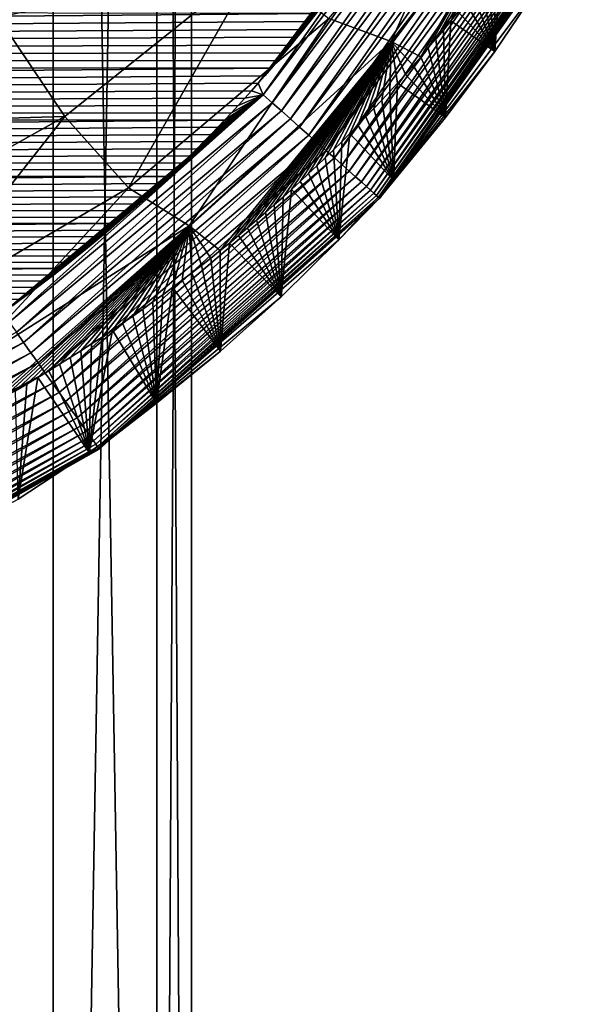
# Model space of a CAD drawing. Header units: metres. Extents: x -26 to 26, y -119 to 32.
# Tile 43 of 208: x 11.25 to 13.69, y -109.49 to -105.32. Entities that reach past the tile are written whole.
import ezdxf

# ---------------------------------------------------------------- set-up
doc = ezdxf.new("R2010")
doc.units = ezdxf.units.M
doc.layers.add('solid_13_411_041_XXX', color=7, linetype='CONTINUOUS')

msp = doc.modelspace()

# ---------------------------------------------------------------- linework, layer by layer
at = {"layer": 'solid_13_411_041_XXX'}
for points in [[(10.669744, -119.005936, 83.015442), (10.669803, -93.205933, 83.015556), (11.388902, -93.205933, 84.75161)], [(11.388893, -119.005936, 84.751587), (10.669744, -119.005936, 83.015442), (11.388902, -93.205933, 84.75161)], [(10.669744, -119.005936, 93.888741), (11.388893, -119.005936, 92.152596), (10.669803, -93.205933, 93.888626)], [(11.388893, -119.005936, 92.152596), (11.388902, -93.205933, 92.152565), (10.669803, -93.205933, 93.888626)], [(11.388893, -119.005936, 84.751587), (11.388902, -93.205933, 84.75161), (11.827568, -93.205933, 86.578789)], [(11.827559, -119.005936, 86.578735), (11.388893, -119.005936, 84.751587), (11.827568, -93.205933, 86.578789)], [(11.388893, -119.005936, 92.152596), (11.827559, -119.005936, 90.325447), (11.388902, -93.205933, 92.152565)], [(11.827559, -119.005936, 90.325447), (11.827568, -93.205933, 90.325394), (11.388902, -93.205933, 92.152565)], [(11.827559, -119.005936, 86.578735), (11.827568, -93.205933, 86.578789), (11.975, -93.205933, 88.452087)], [(11.975, -119.005936, 88.452087), (11.827559, -119.005936, 86.578735), (11.975, -93.205933, 88.452087)], [(11.827559, -119.005936, 90.325447), (11.975, -119.005936, 88.452087), (11.827568, -93.205933, 90.325394)], [(11.975, -119.005936, 88.452087), (11.975, -93.205933, 88.452087), (11.827568, -93.205933, 90.325394)], [(12.257796, -105.590042, 145.145981), (12.279056, -105.639023, 145.144333), (13.112171, -104.458565, 145.144318)], [(12.285772, -105.558159, 145.145981), (12.257796, -105.590042, 145.145981), (13.112171, -104.458565, 145.144318)], [(13.112171, -104.458565, 145.144318), (12.279056, -105.639023, 145.144333), (13.155328, -104.482552, 145.139267)], [(12.279056, -105.639023, 145.144333), (12.316901, -105.672691, 145.139038), (13.155328, -104.482552, 145.139267)], [(12.313551, -105.526062, 145.145981), (12.285772, -105.558159, 145.145981), (13.112171, -104.458565, 145.144318)], [(12.341137, -105.493752, 145.145981), (12.313551, -105.526062, 145.145981), (13.112171, -104.458565, 145.144318)], [(13.155328, -104.482552, 145.139267), (12.316901, -105.672691, 145.139038), (13.199174, -104.506927, 145.130524)], [(12.368533, -105.46122, 145.145966), (12.341137, -105.493752, 145.145981), (13.112171, -104.458565, 145.144318)], [(12.395744, -105.428467, 145.145966), (12.368533, -105.46122, 145.145966), (13.112171, -104.458565, 145.144318)], [(12.422773, -105.39547, 145.145966), (12.395744, -105.428467, 145.145966), (13.112171, -104.458565, 145.144318)], [(12.449625, -105.362228, 145.145966), (12.422773, -105.39547, 145.145966), (13.112171, -104.458565, 145.144318)], [(12.476302, -105.328743, 145.145966), (12.449625, -105.362228, 145.145966), (13.112171, -104.458565, 145.144318)], [(12.502798, -105.295021, 145.14595), (12.476302, -105.328743, 145.145966), (13.112171, -104.458565, 145.144318)], [(12.316901, -105.672691, 145.139038), (12.355394, -105.706932, 145.129807), (13.199174, -104.506927, 145.130524)], [(13.199174, -104.506927, 145.130524), (12.355394, -105.706932, 145.129807), (13.243368, -104.531494, 145.117859)], [(12.355394, -105.706932, 145.129807), (12.394219, -105.74147, 145.11644), (13.243368, -104.531494, 145.117859)], [(13.243368, -104.531494, 145.117859), (12.394219, -105.74147, 145.11644), (13.287532, -104.556046, 145.10112)], [(12.394219, -105.74147, 145.11644), (12.433021, -105.775986, 145.09874), (13.287532, -104.556046, 145.10112)], [(13.287532, -104.556046, 145.10112), (12.433021, -105.775986, 145.09874), (13.331253, -104.580345, 145.080231)], [(12.820071, -105.413269, 141.804855), (12.556554, -105.315392, 141.168121), (13.211678, -104.538757, 141.174942)], [(13.464387, -104.586472, 141.806824), (12.820071, -105.413269, 141.804855), (13.211678, -104.538757, 141.174942)], [(12.433021, -105.775986, 145.09874), (12.471413, -105.810135, 145.076599), (13.331253, -104.580345, 145.080231)], [(13.331253, -104.580345, 145.080231), (12.471413, -105.810135, 145.076599), (13.374095, -104.604164, 145.055161)], [(12.471413, -105.810135, 145.076599), (12.508984, -105.843552, 145.050003), (13.374095, -104.604164, 145.055161)], [(13.374095, -104.604164, 145.055161), (12.508984, -105.843552, 145.050003), (13.415612, -104.627243, 145.02597)], [(13.464387, -104.586472, 141.806824), (12.945958, -105.478188, 142.443527), (12.820071, -105.413269, 141.804855)], [(13.464387, -104.586472, 141.806824), (12.978128, -105.440651, 142.44397), (12.945958, -105.478188, 142.443527)], [(13.464387, -104.586472, 141.806824), (13.010078, -105.402802, 142.444336), (12.978128, -105.440651, 142.44397)], [(13.464387, -104.586472, 141.806824), (13.041827, -105.364616, 142.444611), (13.010078, -105.402802, 142.444336)], [(13.464387, -104.586472, 141.806824), (13.073395, -105.326073, 142.444809), (13.041827, -105.364616, 142.444611)], [(13.464387, -104.586472, 141.806824), (13.104795, -105.287155, 142.444916), (13.073395, -105.326073, 142.444809)], [(12.508984, -105.843552, 145.050003), (12.545313, -105.87587, 145.019028), (13.415612, -104.627243, 145.02597)], [(13.415612, -104.627243, 145.02597), (12.545313, -105.87587, 145.019028), (13.455362, -104.649338, 144.992798)], [(12.545313, -105.87587, 145.019028), (12.579981, -105.906715, 144.98381), (13.455362, -104.649338, 144.992798)], [(13.455362, -104.649338, 144.992798), (12.579981, -105.906715, 144.98381), (13.492916, -104.670219, 144.955887)], [(12.579981, -105.906715, 144.98381), (12.612586, -105.935715, 144.944641), (13.492916, -104.670219, 144.955887)], [(13.492916, -104.670219, 144.955887), (12.612586, -105.935715, 144.944641), (13.527881, -104.689659, 144.915512)], [(12.612586, -105.935715, 144.944641), (12.642758, -105.962555, 144.901825), (13.527881, -104.689659, 144.915512)], [(13.527881, -104.689659, 144.915512), (12.642758, -105.962555, 144.901825), (13.559905, -104.707458, 144.87207)], [(12.642758, -105.962555, 144.901825), (12.670172, -105.986946, 144.855804), (13.559905, -104.707458, 144.87207)], [(13.559905, -104.707458, 144.87207), (12.670172, -105.986946, 144.855804), (13.588695, -104.723465, 144.825974)], [(12.670172, -105.986946, 144.855804), (12.694557, -106.008636, 144.807068), (13.588695, -104.723465, 144.825974)], [(13.588695, -104.723465, 144.825974), (12.694557, -106.008636, 144.807068), (13.614021, -104.737549, 144.77771)], [(12.694557, -106.008636, 144.807068), (12.715713, -106.027458, 144.756149), (13.614021, -104.737549, 144.77771)], [(13.614021, -104.737549, 144.77771), (12.715713, -106.027458, 144.756149), (13.635728, -104.749611, 144.727768)], [(12.715713, -106.027458, 144.756149), (12.733506, -106.043289, 144.703644), (13.635728, -104.749611, 144.727768)], [(13.635728, -104.749611, 144.727768), (12.733506, -106.043289, 144.703644), (13.653729, -104.759621, 144.676697)], [(12.733506, -106.043289, 144.703644), (12.747877, -106.056068, 144.650085), (13.653729, -104.759621, 144.676697)], [(13.653729, -104.759621, 144.676697), (12.747877, -106.056068, 144.650085), (13.668014, -104.767563, 144.625)], [(12.747877, -106.056068, 144.650085), (12.758834, -106.065819, 144.596069), (13.668014, -104.767563, 144.625)], [(13.668014, -104.767563, 144.625), (12.758834, -106.065819, 144.596069), (13.678637, -104.773476, 144.573151)], [(12.758834, -106.065819, 144.596069), (12.766453, -106.072601, 144.542145), (13.678637, -104.773476, 144.573151)], [(13.678637, -104.773476, 144.573151), (12.766453, -106.072601, 144.542145), (13.685711, -104.777405, 144.521637)], [(12.766453, -106.072601, 144.542145), (12.770864, -106.07653, 144.488785), (13.685711, -104.777405, 144.521637)], [(13.651903, -104.841461, 144.371414), (13.689928, -104.779755, 144.421219), (12.770815, -106.076485, 144.385544)], [(12.772246, -106.077759, 144.436462), (12.770815, -106.076485, 144.385544), (13.689928, -104.779755, 144.421219)], [(13.685711, -104.777405, 144.521637), (12.770864, -106.07653, 144.488785), (13.689405, -104.779465, 144.470871)], [(12.770864, -106.07653, 144.488785), (12.772246, -106.077759, 144.436462), (13.689405, -104.779465, 144.470871)], [(13.689405, -104.779465, 144.470871), (12.772246, -106.077759, 144.436462), (13.689928, -104.779755, 144.421219)], [(13.460537, -105.157944, 144.363022), (13.651903, -104.841461, 144.371414), (12.770815, -106.076485, 144.385544)], [(12.251445, -105.078575, 140.569885), (11.437544, -105.730705, 140.54657), (11.154184, -105.310669, 140.03009)], [(11.707693, -106.032845, 141.137192), (11.437544, -105.730705, 140.54657), (12.251445, -105.078575, 140.569885)], [(12.556554, -105.315392, 141.168121), (11.707693, -106.032845, 141.137192), (12.251445, -105.078575, 140.569885)], [(13.258268, -105.08802, 142.444168), (13.288621, -105.046799, 142.443802), (13.259527, -105.455978, 144.354736)], [(13.288621, -105.046799, 142.443802), (13.460537, -105.157944, 144.363022), (13.259527, -105.455978, 144.354736)], [(13.227883, -105.128662, 142.444473), (13.258268, -105.08802, 142.444168), (13.259527, -105.455978, 144.354736)], [(13.259527, -105.455978, 144.354736), (13.460537, -105.157944, 144.363022), (12.770815, -106.076485, 144.385544)], [(13.197406, -105.168816, 142.444702), (13.227883, -105.128662, 142.444473), (13.259527, -105.455978, 144.354736)], [(13.166776, -105.208549, 142.444855), (13.197406, -105.168816, 142.444702), (13.259527, -105.455978, 144.354736)], [(13.135927, -105.247971, 142.444931), (13.166776, -105.208549, 142.444855), (13.259527, -105.455978, 144.354736)], [(12.502798, -105.295021, 145.14595), (-12.52779, -105.262764, 145.14595), (-12.329285, -105.50766, 145.145981)], [(13.073395, -105.326073, 142.444809), (13.104795, -105.287155, 142.444916), (13.259527, -105.455978, 144.354736)], [(13.104795, -105.287155, 142.444916), (13.135927, -105.247971, 142.444931), (13.259527, -105.455978, 144.354736)], [(12.502798, -105.295021, 145.14595), (-12.329285, -105.50766, 145.145981), (12.476302, -105.328743, 145.145966)], [(12.476302, -105.328743, 145.145966), (-12.329285, -105.50766, 145.145981), (12.449625, -105.362228, 145.145966)], [(11.437544, -105.730705, 140.54657), (10.321297, -105.763855, 140.011078), (11.154184, -105.310669, 140.03009)], [(11.964339, -106.194679, 141.77179), (11.707693, -106.032845, 141.137192), (12.556554, -105.315392, 141.168121)], [(12.820071, -105.413269, 141.804855), (11.964339, -106.194679, 141.77179), (12.556554, -105.315392, 141.168121)], [(13.041827, -105.364616, 142.444611), (13.073395, -105.326073, 142.444809), (13.050357, -105.735405, 144.346634)], [(13.073395, -105.326073, 142.444809), (13.259527, -105.455978, 144.354736), (13.050357, -105.735405, 144.346634)], [(12.449625, -105.362228, 145.145966), (-12.329285, -105.50766, 145.145981), (12.422773, -105.39547, 145.145966)], [(13.010078, -105.402802, 142.444336), (13.041827, -105.364616, 142.444611), (13.050357, -105.735405, 144.346634)], [(12.422773, -105.39547, 145.145966), (-12.329285, -105.50766, 145.145981), (12.395744, -105.428467, 145.145966)], [(12.820071, -105.413269, 141.804855), (12.096195, -106.2994, 142.412827), (11.964339, -106.194679, 141.77179)], [(12.820071, -105.413269, 141.804855), (12.135404, -106.267555, 142.414764), (12.096195, -106.2994, 142.412827)], [(12.820071, -105.413269, 141.804855), (12.17421, -106.235542, 142.416641), (12.135404, -106.267555, 142.414764)], [(12.820071, -105.413269, 141.804855), (12.21262, -106.203362, 142.418457), (12.17421, -106.235542, 142.416641)], [(12.820071, -105.413269, 141.804855), (12.250646, -106.171013, 142.420227), (12.21262, -106.203362, 142.418457)], [(12.820071, -105.413269, 141.804855), (12.288301, -106.138489, 142.421951), (12.250646, -106.171013, 142.420227)], [(12.820071, -105.413269, 141.804855), (12.325595, -106.105782, 142.423615), (12.288301, -106.138489, 142.421951)], [(12.820071, -105.413269, 141.804855), (12.36254, -106.072876, 142.425217), (12.325595, -106.105782, 142.423615)], [(12.820071, -105.413269, 141.804855), (12.399139, -106.039787, 142.426758), (12.36254, -106.072876, 142.425217)], [(12.820071, -105.413269, 141.804855), (12.435302, -106.006599, 142.428253), (12.399139, -106.039787, 142.426758)], [(12.820071, -105.413269, 141.804855), (12.471051, -105.973297, 142.429703), (12.435302, -106.006599, 142.428253)], [(12.820071, -105.413269, 141.804855), (12.506446, -105.939835, 142.431076), (12.471051, -105.973297, 142.429703)], [(12.820071, -105.413269, 141.804855), (12.541542, -105.906151, 142.432404), (12.506446, -105.939835, 142.431076)], [(12.820071, -105.413269, 141.804855), (12.576396, -105.872192, 142.43367), (12.541542, -105.906151, 142.432404)], [(12.820071, -105.413269, 141.804855), (12.61106, -105.837921, 142.434875), (12.576396, -105.872192, 142.43367)], [(12.820071, -105.413269, 141.804855), (12.645583, -105.803268, 142.436035), (12.61106, -105.837921, 142.434875)], [(12.820071, -105.413269, 141.804855), (12.679898, -105.768303, 142.437134), (12.645583, -105.803268, 142.436035)], [(12.820071, -105.413269, 141.804855), (12.713974, -105.733063, 142.438187), (12.679898, -105.768303, 142.437134)], [(12.820071, -105.413269, 141.804855), (12.747815, -105.697533, 142.439178), (12.713974, -105.733063, 142.438187)], [(12.820071, -105.413269, 141.804855), (12.781424, -105.661705, 142.440109), (12.747815, -105.697533, 142.439178)], [(12.820071, -105.413269, 141.804855), (12.814802, -105.625587, 142.440964), (12.781424, -105.661705, 142.440109)], [(12.820071, -105.413269, 141.804855), (12.847954, -105.589165, 142.441727), (12.814802, -105.625587, 142.440964)], [(12.820071, -105.413269, 141.804855), (12.945958, -105.478188, 142.443527), (12.913549, -105.515442, 142.443008)], [(12.820071, -105.413269, 141.804855), (12.913549, -105.515442, 142.443008), (12.880881, -105.552437, 142.442413)], [(12.820071, -105.413269, 141.804855), (12.880881, -105.552437, 142.442413), (12.847954, -105.589165, 142.441727)], [(12.978128, -105.440651, 142.44397), (13.010078, -105.402802, 142.444336), (13.050357, -105.735405, 144.346634)], [(12.395744, -105.428467, 145.145966), (-12.329285, -105.50766, 145.145981), (12.368533, -105.46122, 145.145966)], [(13.050357, -105.735405, 144.346634), (13.259527, -105.455978, 144.354736), (12.770815, -106.076485, 144.385544)], [(12.945958, -105.478188, 142.443527), (12.978128, -105.440651, 142.44397), (13.050357, -105.735405, 144.346634)], [(12.368533, -105.46122, 145.145966), (-12.329285, -105.50766, 145.145981), (12.341137, -105.493752, 145.145981)], [(12.341137, -105.493752, 145.145981), (-12.329285, -105.50766, 145.145981), (12.313551, -105.526062, 145.145981)], [(12.913549, -105.515442, 142.443008), (12.945958, -105.478188, 142.443527), (13.050357, -105.735405, 144.346634)], [(12.313551, -105.526062, 145.145981), (-12.329285, -105.50766, 145.145981), (-12.120372, -105.74057, 145.145996)], [(12.313551, -105.526062, 145.145981), (-12.120372, -105.74057, 145.145996), (12.285772, -105.558159, 145.145981)], [(12.880881, -105.552437, 142.442413), (12.913549, -105.515442, 142.443008), (13.050357, -105.735405, 144.346634)], [(12.285772, -105.558159, 145.145981), (-12.120372, -105.74057, 145.145996), (12.257796, -105.590042, 145.145981)], [(12.847954, -105.589165, 142.441727), (12.880881, -105.552437, 142.442413), (13.050357, -105.735405, 144.346634)], [(12.257796, -105.590042, 145.145981), (-12.120372, -105.74057, 145.145996), (12.229624, -105.621727, 145.145981)], [(12.229624, -105.621727, 145.145981), (-12.120372, -105.74057, 145.145996), (12.201267, -105.653183, 145.145981)], [(12.229624, -105.621727, 145.145981), (12.201267, -105.653183, 145.145981), (12.279056, -105.639023, 145.144333)], [(12.257796, -105.590042, 145.145981), (12.229624, -105.621727, 145.145981), (12.279056, -105.639023, 145.144333)], [(12.814802, -105.625587, 142.440964), (12.847954, -105.589165, 142.441727), (12.830884, -106.000336, 144.338654)], [(12.847954, -105.589165, 142.441727), (13.050357, -105.735405, 144.346634), (12.830884, -106.000336, 144.338654)], [(12.201267, -105.653183, 145.145981), (-12.120372, -105.74057, 145.145996), (12.172724, -105.68441, 145.145996)], [(11.182524, -106.55687, 145.146072), (11.202515, -106.603371, 145.144348), (12.279056, -105.639023, 145.144333)], [(11.217966, -106.531464, 145.146057), (11.182524, -106.55687, 145.146072), (12.279056, -105.639023, 145.144333)], [(12.279056, -105.639023, 145.144333), (11.202515, -106.603371, 145.144348), (12.316901, -105.672691, 145.139038)], [(11.253137, -106.50589, 145.146057), (11.217966, -106.531464, 145.146057), (12.279056, -105.639023, 145.144333)], [(11.28804, -106.480148, 145.146057), (11.253137, -106.50589, 145.146057), (12.279056, -105.639023, 145.144333)], [(11.322685, -106.454231, 145.146057), (11.28804, -106.480148, 145.146057), (12.279056, -105.639023, 145.144333)], [(11.357081, -106.428131, 145.146057), (11.322685, -106.454231, 145.146057), (12.279056, -105.639023, 145.144333)], [(11.391237, -106.401855, 145.146057), (11.357081, -106.428131, 145.146057), (12.279056, -105.639023, 145.144333)], [(11.42516, -106.375397, 145.146042), (11.391237, -106.401855, 145.146057), (12.279056, -105.639023, 145.144333)], [(11.458859, -106.348755, 145.146042), (11.42516, -106.375397, 145.146042), (12.279056, -105.639023, 145.144333)], [(11.492341, -106.321922, 145.146042), (11.458859, -106.348755, 145.146042), (12.279056, -105.639023, 145.144333)], [(11.525583, -106.294899, 145.146042), (11.492341, -106.321922, 145.146042), (12.279056, -105.639023, 145.144333)], [(11.558584, -106.2677, 145.146042), (11.525583, -106.294899, 145.146042), (12.279056, -105.639023, 145.144333)], [(11.59135, -106.240326, 145.146042), (11.558584, -106.2677, 145.146042), (12.279056, -105.639023, 145.144333)], [(11.623885, -106.212761, 145.146042), (11.59135, -106.240326, 145.146042), (12.279056, -105.639023, 145.144333)], [(11.656195, -106.185005, 145.146027), (11.623885, -106.212761, 145.146042), (12.279056, -105.639023, 145.144333)], [(11.688285, -106.157074, 145.146027), (11.656195, -106.185005, 145.146027), (12.279056, -105.639023, 145.144333)], [(11.72016, -106.128952, 145.146027), (11.688285, -106.157074, 145.146027), (12.279056, -105.639023, 145.144333)], [(11.751826, -106.100639, 145.146027), (11.72016, -106.128952, 145.146027), (12.279056, -105.639023, 145.144333)], [(11.783271, -106.072144, 145.146027), (11.751826, -106.100639, 145.146027), (12.279056, -105.639023, 145.144333)], [(11.814488, -106.043472, 145.146027), (11.783271, -106.072144, 145.146027), (12.279056, -105.639023, 145.144333)], [(11.845483, -106.014618, 145.146011), (11.814488, -106.043472, 145.146027), (12.279056, -105.639023, 145.144333)], [(11.87626, -105.98558, 145.146011), (11.845483, -106.014618, 145.146011), (12.279056, -105.639023, 145.144333)], [(11.906824, -105.956345, 145.146011), (11.87626, -105.98558, 145.146011), (12.279056, -105.639023, 145.144333)], [(11.937181, -105.926918, 145.146011), (11.906824, -105.956345, 145.146011), (12.279056, -105.639023, 145.144333)], [(11.967337, -105.897285, 145.146011), (11.937181, -105.926918, 145.146011), (12.279056, -105.639023, 145.144333)], [(11.997294, -105.867462, 145.146011), (11.967337, -105.897285, 145.146011), (12.279056, -105.639023, 145.144333)], [(12.027053, -105.837433, 145.145996), (11.997294, -105.867462, 145.146011), (12.279056, -105.639023, 145.144333)], [(12.056597, -105.80722, 145.145996), (12.027053, -105.837433, 145.145996), (12.279056, -105.639023, 145.144333)], [(12.085932, -105.776817, 145.145996), (12.056597, -105.80722, 145.145996), (12.279056, -105.639023, 145.144333)], [(12.115061, -105.746223, 145.145996), (12.085932, -105.776817, 145.145996), (12.279056, -105.639023, 145.144333)], [(12.143991, -105.715424, 145.145996), (12.115061, -105.746223, 145.145996), (12.279056, -105.639023, 145.144333)], [(12.172724, -105.68441, 145.145996), (12.143991, -105.715424, 145.145996), (12.279056, -105.639023, 145.144333)], [(12.201267, -105.653183, 145.145981), (12.172724, -105.68441, 145.145996), (12.279056, -105.639023, 145.144333)], [(12.747815, -105.697533, 142.439178), (12.781424, -105.661705, 142.440109), (12.830884, -106.000336, 144.338654)], [(12.781424, -105.661705, 142.440109), (12.814802, -105.625587, 142.440964), (12.830884, -106.000336, 144.338654)], [(12.172724, -105.68441, 145.145996), (-12.120372, -105.74057, 145.145996), (12.143991, -105.715424, 145.145996)], [(11.202515, -106.603371, 145.144348), (11.232532, -106.64566, 145.138794), (12.316901, -105.672691, 145.139038)], [(12.316901, -105.672691, 145.139038), (11.232532, -106.64566, 145.138794), (12.355394, -105.706932, 145.129807)], [(12.713974, -105.733063, 142.438187), (12.747815, -105.697533, 142.439178), (12.830884, -106.000336, 144.338654)], [(12.143991, -105.715424, 145.145996), (-12.120372, -105.74057, 145.145996), (12.115061, -105.746223, 145.145996)], [(12.115061, -105.746223, 145.145996), (-12.120372, -105.74057, 145.145996), (-11.900659, -105.962242, 145.146011)], [(12.115061, -105.746223, 145.145996), (-11.900659, -105.962242, 145.146011), (12.085932, -105.776817, 145.145996)], [(11.437544, -105.730705, 140.54657), (10.540706, -106.232285, 140.516144), (10.321297, -105.763855, 140.011078)], [(10.761419, -106.589287, 141.095673), (10.540706, -106.232285, 140.516144), (11.437544, -105.730705, 140.54657)], [(11.707693, -106.032845, 141.137192), (10.761419, -106.589287, 141.095673), (11.437544, -105.730705, 140.54657)], [(11.232532, -106.64566, 145.138794), (11.263094, -106.688721, 145.129105), (12.355394, -105.706932, 145.129807)], [(12.355394, -105.706932, 145.129807), (11.263094, -106.688721, 145.129105), (12.394219, -105.74147, 145.11644)], [(11.263094, -106.688721, 145.129105), (11.293941, -106.732185, 145.115036), (12.394219, -105.74147, 145.11644)], [(12.394219, -105.74147, 145.11644), (11.293941, -106.732185, 145.115036), (12.433021, -105.775986, 145.09874)], [(12.679898, -105.768303, 142.437134), (12.713974, -105.733063, 142.438187), (12.830884, -106.000336, 144.338654)], [(12.830884, -106.000336, 144.338654), (13.050357, -105.735405, 144.346634), (12.770815, -106.076485, 144.385544)], [(12.085932, -105.776817, 145.145996), (-11.900659, -105.962242, 145.146011), (12.056597, -105.80722, 145.145996)], [(11.293941, -106.732185, 145.115036), (11.324774, -106.775627, 145.096375), (12.433021, -105.775986, 145.09874)], [(12.433021, -105.775986, 145.09874), (11.324774, -106.775627, 145.096375), (12.471413, -105.810135, 145.076599)], [(12.645583, -105.803268, 142.436035), (12.679898, -105.768303, 142.437134), (12.830884, -106.000336, 144.338654)], [(12.056597, -105.80722, 145.145996), (-11.900659, -105.962242, 145.146011), (12.027053, -105.837433, 145.145996)], [(11.324774, -106.775627, 145.096375), (11.355264, -106.818588, 145.073013), (12.471413, -105.810135, 145.076599)], [(12.471413, -105.810135, 145.076599), (11.355264, -106.818588, 145.073013), (12.508984, -105.843552, 145.050003)], [(12.645583, -105.803268, 142.436035), (12.830884, -106.000336, 144.338654), (12.599217, -106.25338, 144.330734)], [(12.61106, -105.837921, 142.434875), (12.645583, -105.803268, 142.436035), (12.599217, -106.25338, 144.330734)], [(12.027053, -105.837433, 145.145996), (-11.900659, -105.962242, 145.146011), (11.997294, -105.867462, 145.146011)], [(11.997294, -105.867462, 145.146011), (-11.900659, -105.962242, 145.146011), (11.967337, -105.897285, 145.146011)], [(11.355264, -106.818588, 145.073013), (11.385064, -106.860573, 145.044907), (12.508984, -105.843552, 145.050003)], [(12.508984, -105.843552, 145.050003), (11.385064, -106.860573, 145.044907), (12.545313, -105.87587, 145.019028)], [(12.541542, -105.906151, 142.432404), (12.576396, -105.872192, 142.43367), (12.599217, -106.25338, 144.330734)], [(12.576396, -105.872192, 142.43367), (12.61106, -105.837921, 142.434875), (12.599217, -106.25338, 144.330734)], [(11.967337, -105.897285, 145.146011), (-11.900659, -105.962242, 145.146011), (11.937181, -105.926918, 145.146011)], [(11.385064, -106.860573, 145.044907), (11.413815, -106.901085, 145.012146), (12.545313, -105.87587, 145.019028)], [(12.545313, -105.87587, 145.019028), (11.413815, -106.901085, 145.012146), (12.579981, -105.906715, 144.98381)], [(11.413815, -106.901085, 145.012146), (11.44116, -106.939613, 144.974915), (12.579981, -105.906715, 144.98381)], [(12.579981, -105.906715, 144.98381), (11.44116, -106.939613, 144.974915), (12.612586, -105.935715, 144.944641)], [(12.506446, -105.939835, 142.431076), (12.541542, -105.906151, 142.432404), (12.599217, -106.25338, 144.330734)], [(11.937181, -105.926918, 145.146011), (-11.900659, -105.962242, 145.146011), (11.906824, -105.956345, 145.146011)], [(11.906824, -105.956345, 145.146011), (-11.900659, -105.962242, 145.146011), (11.87626, -105.98558, 145.146011)], [(11.44116, -106.939613, 144.974915), (11.466759, -106.975685, 144.933487), (12.612586, -105.935715, 144.944641)], [(12.612586, -105.935715, 144.944641), (11.466759, -106.975685, 144.933487), (12.642758, -105.962555, 144.901825)], [(12.471051, -105.973297, 142.429703), (12.506446, -105.939835, 142.431076), (12.599217, -106.25338, 144.330734)], [(11.87626, -105.98558, 145.146011), (-11.900659, -105.962242, 145.146011), (-11.669588, -106.173363, 145.146027)], [(11.87626, -105.98558, 145.146011), (-11.669588, -106.173363, 145.146027), (11.845483, -106.014618, 145.146011)], [(11.466759, -106.975685, 144.933487), (11.490296, -107.00885, 144.888245), (12.642758, -105.962555, 144.901825)], [(12.642758, -105.962555, 144.901825), (11.490296, -107.00885, 144.888245), (12.670172, -105.986946, 144.855804)], [(11.490296, -107.00885, 144.888245), (11.511502, -107.038734, 144.839691), (12.670172, -105.986946, 144.855804)], [(12.670172, -105.986946, 144.855804), (11.511502, -107.038734, 144.839691), (12.694557, -106.008636, 144.807068)], [(12.435302, -106.006599, 142.428253), (12.471051, -105.973297, 142.429703), (12.599217, -106.25338, 144.330734)], [(11.845483, -106.014618, 145.146011), (-11.669588, -106.173363, 145.146027), (11.814488, -106.043472, 145.146027)], [(10.985882, -106.814613, 141.721802), (10.761419, -106.589287, 141.095673), (11.707693, -106.032845, 141.137192)], [(11.964339, -106.194679, 141.77179), (10.985882, -106.814613, 141.721802), (11.707693, -106.032845, 141.137192)], [(11.511502, -107.038734, 144.839691), (11.530156, -107.065018, 144.788361), (12.694557, -106.008636, 144.807068)], [(12.694557, -106.008636, 144.807068), (11.530156, -107.065018, 144.788361), (12.715713, -106.027458, 144.756149)], [(11.530156, -107.065018, 144.788361), (11.546094, -107.087479, 144.734863), (12.715713, -106.027458, 144.756149)], [(12.715713, -106.027458, 144.756149), (11.546094, -107.087479, 144.734863), (12.733506, -106.043289, 144.703644)], [(12.399139, -106.039787, 142.426758), (12.599217, -106.25338, 144.330734), (12.354888, -106.495178, 144.322906)], [(12.36254, -106.072876, 142.425217), (12.399139, -106.039787, 142.426758), (12.354888, -106.495178, 144.322906)], [(12.399139, -106.039787, 142.426758), (12.435302, -106.006599, 142.428253), (12.599217, -106.25338, 144.330734)], [(12.599217, -106.25338, 144.330734), (12.830884, -106.000336, 144.338654), (12.770815, -106.076485, 144.385544)], [(11.814488, -106.043472, 145.146027), (-11.669588, -106.173363, 145.146027), (11.783271, -106.072144, 145.146027)], [(11.783271, -106.072144, 145.146027), (-11.669588, -106.173363, 145.146027), (11.751826, -106.100639, 145.146027)], [(11.546094, -107.087479, 144.734863), (11.559219, -107.105972, 144.67984), (12.733506, -106.043289, 144.703644)], [(12.733506, -106.043289, 144.703644), (11.559219, -107.105972, 144.67984), (12.747877, -106.056068, 144.650085)], [(11.559219, -107.105972, 144.67984), (11.569495, -107.120453, 144.623917), (12.747877, -106.056068, 144.650085)], [(12.747877, -106.056068, 144.650085), (11.569495, -107.120453, 144.623917), (12.758834, -106.065819, 144.596069)], [(11.569495, -107.120453, 144.623917), (11.57695, -107.130959, 144.567719), (12.758834, -106.065819, 144.596069)], [(12.758834, -106.065819, 144.596069), (11.57695, -107.130959, 144.567719), (12.766453, -106.072601, 144.542145)], [(11.57695, -107.130959, 144.567719), (11.581663, -107.137604, 144.511826), (12.766453, -106.072601, 144.542145)], [(12.599217, -106.25338, 144.330734), (12.770815, -106.076485, 144.385544), (11.580838, -107.136452, 144.351089)], [(11.583425, -107.140099, 144.403091), (11.580838, -107.136452, 144.351089), (12.770815, -106.076485, 144.385544)], [(12.766453, -106.072601, 144.542145), (11.581663, -107.137604, 144.511826), (12.770864, -106.07653, 144.488785)], [(11.581663, -107.137604, 144.511826), (11.583765, -107.140572, 144.456802), (12.770864, -106.07653, 144.488785)], [(12.772246, -106.077759, 144.436462), (11.583425, -107.140099, 144.403091), (12.770815, -106.076485, 144.385544)], [(11.583765, -107.140572, 144.456802), (11.583425, -107.140099, 144.403091), (12.772246, -106.077759, 144.436462)], [(12.770864, -106.07653, 144.488785), (11.583765, -107.140572, 144.456802), (12.772246, -106.077759, 144.436462)], [(12.325595, -106.105782, 142.423615), (12.36254, -106.072876, 142.425217), (12.354888, -106.495178, 144.322906)], [(11.751826, -106.100639, 145.146027), (-11.669588, -106.173363, 145.146027), (11.72016, -106.128952, 145.146027)], [(12.288301, -106.138489, 142.421951), (12.325595, -106.105782, 142.423615), (12.354888, -106.495178, 144.322906)], [(11.72016, -106.128952, 145.146027), (-11.669588, -106.173363, 145.146027), (11.688285, -106.157074, 145.146027)], [(11.688285, -106.157074, 145.146027), (-11.669588, -106.173363, 145.146027), (11.656195, -106.185005, 145.146027)], [(12.250646, -106.171013, 142.420227), (12.288301, -106.138489, 142.421951), (12.354888, -106.495178, 144.322906)], [(11.656195, -106.185005, 145.146027), (-11.669588, -106.173363, 145.146027), (-11.425965, -106.374756, 145.146042)], [(11.656195, -106.185005, 145.146027), (-11.425965, -106.374756, 145.146042), (11.623885, -106.212761, 145.146042)], [(11.964339, -106.194679, 141.77179), (11.082065, -106.976212, 142.357864), (10.985882, -106.814613, 141.721802)], [(11.964339, -106.194679, 141.77179), (11.131614, -106.94873, 142.360474), (11.082065, -106.976212, 142.357864)], [(11.964339, -106.194679, 141.77179), (11.180558, -106.921097, 142.363068), (11.131614, -106.94873, 142.360474)], [(11.964339, -106.194679, 141.77179), (11.228863, -106.893341, 142.365646), (11.180558, -106.921097, 142.363068)], [(11.964339, -106.194679, 141.77179), (11.276477, -106.865501, 142.368225), (11.228863, -106.893341, 142.365646)], [(11.964339, -106.194679, 141.77179), (11.323461, -106.837555, 142.370789), (11.276477, -106.865501, 142.368225)], [(11.964339, -106.194679, 141.77179), (11.369881, -106.809471, 142.373337), (11.323461, -106.837555, 142.370789)], [(11.964339, -106.194679, 141.77179), (11.415804, -106.781212, 142.375885), (11.369881, -106.809471, 142.373337)], [(11.964339, -106.194679, 141.77179), (11.461292, -106.752739, 142.378403), (11.415804, -106.781212, 142.375885)], [(11.964339, -106.194679, 141.77179), (11.506413, -106.724014, 142.380905), (11.461292, -106.752739, 142.378403)], [(11.964339, -106.194679, 141.77179), (11.551193, -106.69503, 142.383377), (11.506413, -106.724014, 142.380905)], [(11.964339, -106.194679, 141.77179), (11.595531, -106.66584, 142.385849), (11.551193, -106.69503, 142.383377)], [(11.964339, -106.194679, 141.77179), (11.639426, -106.636467, 142.388306), (11.595531, -106.66584, 142.385849)], [(11.964339, -106.194679, 141.77179), (11.682896, -106.606895, 142.390732), (11.639426, -106.636467, 142.388306)], [(11.964339, -106.194679, 141.77179), (11.725956, -106.57711, 142.393143), (11.682896, -106.606895, 142.390732)], [(11.964339, -106.194679, 141.77179), (11.768624, -106.547104, 142.395508), (11.725956, -106.57711, 142.393143)], [(11.964339, -106.194679, 141.77179), (11.810916, -106.516869, 142.397812), (11.768624, -106.547104, 142.395508)], [(11.964339, -106.194679, 141.77179), (11.852842, -106.486404, 142.400085), (11.810916, -106.516869, 142.397812)], [(11.964339, -106.194679, 141.77179), (11.894377, -106.455727, 142.402313), (11.852842, -106.486404, 142.400085)], [(11.964339, -106.194679, 141.77179), (11.935517, -106.424858, 142.40451), (11.894377, -106.455727, 142.402313)], [(11.964339, -106.194679, 141.77179), (11.976267, -106.393784, 142.406662), (11.935517, -106.424858, 142.40451)], [(11.964339, -106.194679, 141.77179), (12.096195, -106.2994, 142.412827), (12.056603, -106.331055, 142.410828)], [(11.964339, -106.194679, 141.77179), (12.056603, -106.331055, 142.410828), (12.016628, -106.362518, 142.408768)], [(11.964339, -106.194679, 141.77179), (12.016628, -106.362518, 142.408768), (11.976267, -106.393784, 142.406662)], [(12.17421, -106.235542, 142.416641), (12.21262, -106.203362, 142.418457), (12.354888, -106.495178, 144.322906)], [(12.21262, -106.203362, 142.418457), (12.250646, -106.171013, 142.420227), (12.354888, -106.495178, 144.322906)], [(11.623885, -106.212761, 145.146042), (-11.425965, -106.374756, 145.146042), (11.59135, -106.240326, 145.146042)], [(11.59135, -106.240326, 145.146042), (-11.425965, -106.374756, 145.146042), (11.558584, -106.2677, 145.146042)], [(12.135404, -106.267555, 142.414764), (12.17421, -106.235542, 142.416641), (12.354888, -106.495178, 144.322906)], [(11.558584, -106.2677, 145.146042), (-11.425965, -106.374756, 145.146042), (11.525583, -106.294899, 145.146042)], [(12.354888, -106.495178, 144.322906), (12.599217, -106.25338, 144.330734), (11.580838, -107.136452, 144.351089)], [(12.096195, -106.2994, 142.412827), (12.135404, -106.267555, 142.414764), (12.097631, -106.725815, 144.315201)], [(12.135404, -106.267555, 142.414764), (12.354888, -106.495178, 144.322906), (12.097631, -106.725815, 144.315201)], [(11.525583, -106.294899, 145.146042), (-11.425965, -106.374756, 145.146042), (11.492341, -106.321922, 145.146042)], [(11.492341, -106.321922, 145.146042), (-11.425965, -106.374756, 145.146042), (11.458859, -106.348755, 145.146042)], [(12.016628, -106.362518, 142.408768), (12.056603, -106.331055, 142.410828), (12.097631, -106.725815, 144.315201)], [(12.056603, -106.331055, 142.410828), (12.096195, -106.2994, 142.412827), (12.097631, -106.725815, 144.315201)], [(11.458859, -106.348755, 145.146042), (-11.425965, -106.374756, 145.146042), (11.42516, -106.375397, 145.146042)], [(11.976267, -106.393784, 142.406662), (12.016628, -106.362518, 142.408768), (12.097631, -106.725815, 144.315201)], [(11.42516, -106.375397, 145.146042), (-11.425965, -106.374756, 145.146042), (-11.168059, -106.567123, 145.146072)], [(11.42516, -106.375397, 145.146042), (-11.168059, -106.567123, 145.146072), (11.391237, -106.401855, 145.146057)], [(11.391237, -106.401855, 145.146057), (-11.168059, -106.567123, 145.146072), (11.357081, -106.428131, 145.146057)], [(11.935517, -106.424858, 142.40451), (11.976267, -106.393784, 142.406662), (12.097631, -106.725815, 144.315201)], [(11.357081, -106.428131, 145.146057), (-11.168059, -106.567123, 145.146072), (11.322685, -106.454231, 145.146057)], [(11.322685, -106.454231, 145.146057), (-11.168059, -106.567123, 145.146072), (11.28804, -106.480148, 145.146057)], [(11.894377, -106.455727, 142.402313), (12.097631, -106.725815, 144.315201), (11.826717, -106.945488, 144.307663)], [(11.852842, -106.486404, 142.400085), (11.894377, -106.455727, 142.402313), (11.826717, -106.945488, 144.307663)], [(11.894377, -106.455727, 142.402313), (11.935517, -106.424858, 142.40451), (12.097631, -106.725815, 144.315201)], [(11.28804, -106.480148, 145.146057), (-11.168059, -106.567123, 145.146072), (11.253137, -106.50589, 145.146057)], [(12.097631, -106.725815, 144.315201), (12.354888, -106.495178, 144.322906), (11.580838, -107.136452, 144.351089)], [(11.810916, -106.516869, 142.397812), (11.852842, -106.486404, 142.400085), (11.826717, -106.945488, 144.307663)], [(11.253137, -106.50589, 145.146057), (-11.168059, -106.567123, 145.146072), (11.217966, -106.531464, 145.146057)], [(11.768624, -106.547104, 142.395508), (11.810916, -106.516869, 142.397812), (11.826717, -106.945488, 144.307663)], [(11.682896, -106.606895, 142.390732), (11.725956, -106.57711, 142.393143), (11.826717, -106.945488, 144.307663)], [(11.725956, -106.57711, 142.393143), (11.768624, -106.547104, 142.395508), (11.826717, -106.945488, 144.307663)], [(11.639426, -106.636467, 142.388306), (11.682896, -106.606895, 142.390732), (11.826717, -106.945488, 144.307663)], [(11.232532, -106.64566, 145.138794), (9.96534, -107.361626, 145.138596), (11.263094, -106.688721, 145.129105)], [(11.639426, -106.636467, 142.388306), (11.826717, -106.945488, 144.307663), (11.541148, -107.154465, 144.300308)], [(11.595531, -106.66584, 142.385849), (11.639426, -106.636467, 142.388306), (11.541148, -107.154465, 144.300308)], [(11.551193, -106.69503, 142.383377), (11.595531, -106.66584, 142.385849), (11.541148, -107.154465, 144.300308)], [(9.96534, -107.361626, 145.138596), (9.987028, -107.410889, 145.12854), (11.263094, -106.688721, 145.129105)], [(11.263094, -106.688721, 145.129105), (9.987028, -107.410889, 145.12854), (11.293941, -106.732185, 145.115036)], [(11.506413, -106.724014, 142.380905), (11.551193, -106.69503, 142.383377), (11.541148, -107.154465, 144.300308)], [(9.987028, -107.410889, 145.12854), (10.00893, -107.460632, 145.113907), (11.293941, -106.732185, 145.115036)], [(11.293941, -106.732185, 145.115036), (10.00893, -107.460632, 145.113907), (11.324774, -106.775627, 145.096375)], [(11.461292, -106.752739, 142.378403), (11.506413, -106.724014, 142.380905), (11.541148, -107.154465, 144.300308)], [(11.826717, -106.945488, 144.307663), (12.097631, -106.725815, 144.315201), (11.580838, -107.136452, 144.351089)], [(10.00893, -107.460632, 145.113907), (10.030825, -107.510361, 145.094467), (11.324774, -106.775627, 145.096375)], [(11.324774, -106.775627, 145.096375), (10.030825, -107.510361, 145.094467), (11.355264, -106.818588, 145.073013)], [(11.369881, -106.809471, 142.373337), (11.415804, -106.781212, 142.375885), (11.541148, -107.154465, 144.300308)], [(11.415804, -106.781212, 142.375885), (11.461292, -106.752739, 142.378403), (11.541148, -107.154465, 144.300308)], [(10.030825, -107.510361, 145.094467), (10.052467, -107.559517, 145.070099), (11.355264, -106.818588, 145.073013)], [(11.355264, -106.818588, 145.073013), (10.052467, -107.559517, 145.070099), (11.385064, -106.860573, 145.044907)], [(11.323461, -106.837555, 142.370789), (11.369881, -106.809471, 142.373337), (11.541148, -107.154465, 144.300308)], [(10.052467, -107.559517, 145.070099), (10.073598, -107.607513, 145.040771), (11.385064, -106.860573, 145.044907)], [(11.385064, -106.860573, 145.044907), (10.073598, -107.607513, 145.040771), (11.413815, -106.901085, 145.012146)], [(11.228863, -106.893341, 142.365646), (11.276477, -106.865501, 142.368225), (11.240405, -107.352699, 144.293182)], [(11.323461, -106.837555, 142.370789), (11.541148, -107.154465, 144.300308), (11.240405, -107.352699, 144.293182)], [(11.276477, -106.865501, 142.368225), (11.323461, -106.837555, 142.370789), (11.240405, -107.352699, 144.293182)], [(10.073598, -107.607513, 145.040771), (10.093946, -107.653732, 145.006546), (11.413815, -106.901085, 145.012146)], [(11.413815, -106.901085, 145.012146), (10.093946, -107.653732, 145.006546), (11.44116, -106.939613, 144.974915)], [(10.093946, -107.653732, 145.006546), (10.113247, -107.697571, 144.967651), (11.44116, -106.939613, 144.974915)], [(11.44116, -106.939613, 144.974915), (10.113247, -107.697571, 144.967651), (11.466759, -106.975685, 144.933487)], [(11.541148, -107.154465, 144.300308), (11.826717, -106.945488, 144.307663), (11.580838, -107.136452, 144.351089)], [(10.113247, -107.697571, 144.967651), (10.131243, -107.738441, 144.924377), (11.466759, -106.975685, 144.933487)], [(11.466759, -106.975685, 144.933487), (10.131243, -107.738441, 144.924377), (11.490296, -107.00885, 144.888245)], [(10.131243, -107.738441, 144.924377), (10.147701, -107.775826, 144.877167), (11.490296, -107.00885, 144.888245)], [(11.490296, -107.00885, 144.888245), (10.147701, -107.775826, 144.877167), (11.511502, -107.038734, 144.839691)], [(10.147701, -107.775826, 144.877167), (10.162422, -107.809265, 144.826553), (11.511502, -107.038734, 144.839691)], [(11.511502, -107.038734, 144.839691), (10.162422, -107.809265, 144.826553), (11.530156, -107.065018, 144.788361)], [(10.162422, -107.809265, 144.826553), (10.175243, -107.838387, 144.773117), (11.530156, -107.065018, 144.788361)], [(11.530156, -107.065018, 144.788361), (10.175243, -107.838387, 144.773117), (11.546094, -107.087479, 144.734863)], [(10.175243, -107.838387, 144.773117), (10.186052, -107.862938, 144.717529), (11.546094, -107.087479, 144.734863)], [(11.546094, -107.087479, 144.734863), (10.186052, -107.862938, 144.717529), (11.559219, -107.105972, 144.67984)], [(10.186052, -107.862938, 144.717529), (10.194781, -107.882759, 144.660492), (11.559219, -107.105972, 144.67984)], [(11.559219, -107.105972, 144.67984), (10.194781, -107.882759, 144.660492), (11.569495, -107.120453, 144.623917)], [(10.194781, -107.882759, 144.660492), (10.201415, -107.897827, 144.602692), (11.569495, -107.120453, 144.623917)], [(11.569495, -107.120453, 144.623917), (10.201415, -107.897827, 144.602692), (11.57695, -107.130959, 144.567719)], [(10.201415, -107.897827, 144.602692), (10.205984, -107.908211, 144.544785), (11.57695, -107.130959, 144.567719)], [(11.541148, -107.154465, 144.300308), (11.580838, -107.136452, 144.351089), (10.205535, -107.907196, 144.323639)], [(10.20819, -107.913223, 144.376389), (10.205535, -107.907196, 144.323639), (11.580838, -107.136452, 144.351089)], [(11.240405, -107.352699, 144.293182), (11.541148, -107.154465, 144.300308), (10.205535, -107.907196, 144.323639)], [(11.57695, -107.130959, 144.567719), (10.205984, -107.908211, 144.544785), (11.581663, -107.137604, 144.511826)], [(10.205984, -107.908211, 144.544785), (10.208559, -107.914063, 144.487396), (11.581663, -107.137604, 144.511826)], [(11.583425, -107.140099, 144.403091), (10.20819, -107.913223, 144.376389), (11.580838, -107.136452, 144.351089)], [(10.209249, -107.915627, 144.431107), (10.20819, -107.913223, 144.376389), (11.583425, -107.140099, 144.403091)], [(11.581663, -107.137604, 144.511826), (10.208559, -107.914063, 144.487396), (11.583765, -107.140572, 144.456802)], [(10.208559, -107.914063, 144.487396), (10.209249, -107.915627, 144.431107), (11.583765, -107.140572, 144.456802)], [(11.583765, -107.140572, 144.456802), (10.209249, -107.915627, 144.431107), (11.583425, -107.140099, 144.403091)]]:
    msp.add_3dface(points, dxfattribs=at)

doc.saveas('drawing.dxf')
